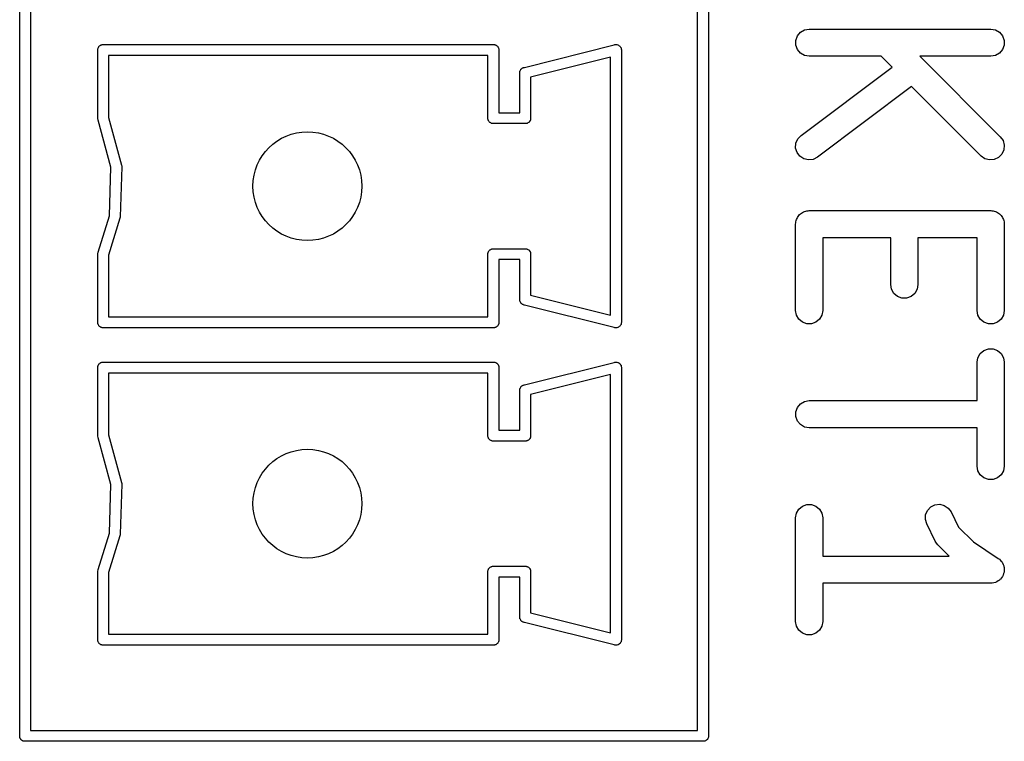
# Model space of a CAD drawing. Extents: x 81 to 161, y -172 to -32.
# Tile 75 of 94: x 103.26 to 114.11, y -105.48 to -97.52. Entities that reach past the tile are written whole.
import ezdxf

# ---------------------------------------------------------------- set-up
doc = ezdxf.new("R2010")
doc.units = 0
doc.header["$MEASUREMENT"] = 0
doc.layers.add('BLACK', color=7, linetype='CONTINUOUS')

msp = doc.modelspace()

# ---------------------------------------------------------------- linework, layer by layer
at = {"layer": 'BLACK', "linetype": 'CONTINUOUS'}
for p, q in [((103.256, -105.408), (103.256, -75.7938)), ((110.846, -75.7938), (110.846, -105.424)), ((103.376, -75.859), (103.376, -105.359)), ((110.726, -105.359), (110.726, -75.859)), ((111.859, -97.6627), (111.904, -97.6367)), ((111.904, -97.6367), (111.955, -97.6276)), ((111.955, -97.6276), (113.955, -97.6276)), ((113.955, -97.6276), (114.007, -97.6367)), ((114.007, -97.6367), (114.052, -97.6627)), ((111.808, -97.7516), (111.825, -97.7026)), ((111.825, -97.7026), (111.859, -97.6627)), ((114.052, -97.6627), (114.085, -97.7026)), ((114.085, -97.7026), (114.103, -97.7516)), ((104.116, -97.8484), (104.118, -97.8434)), ((104.116, -97.8538), (104.116, -97.8484)), ((104.116, -98.6142), (104.116, -97.8538)), ((104.118, -97.8434), (104.119, -97.8382)), ((104.119, -97.8382), (104.121, -97.8336)), ((104.121, -97.8336), (104.123, -97.8285)), ((104.123, -97.8285), (104.127, -97.8244)), ((104.127, -97.8244), (104.129, -97.8198)), ((104.129, -97.8198), (104.133, -97.8164)), ((104.133, -97.8164), (104.137, -97.8123)), ((104.137, -97.8123), (104.141, -97.8097)), ((104.141, -97.8097), (104.146, -97.8062)), ((104.146, -97.8062), (104.151, -97.8044)), ((104.151, -97.8044), (104.155, -97.8017)), ((104.155, -97.8017), (104.16, -97.8008)), ((104.16, -97.8008), (104.165, -97.799)), ((104.165, -97.799), (104.171, -97.799)), ((104.171, -97.799), (104.171, -97.799)), ((104.171, -97.799), (108.481, -97.799)), ((108.481, -97.799), (108.481, -97.799)), ((108.481, -97.799), (108.487, -97.799)), ((108.487, -97.799), (108.492, -97.8008)), ((108.492, -97.8008), (108.497, -97.8017)), ((108.497, -97.8017), (108.501, -97.8044)), ((108.501, -97.8044), (108.506, -97.8062)), ((108.506, -97.8062), (108.511, -97.8097)), ((108.511, -97.8097), (108.515, -97.8123)), ((108.515, -97.8123), (108.519, -97.8164)), ((108.519, -97.8164), (108.523, -97.8198)), ((108.523, -97.8198), (108.525, -97.8245)), ((108.525, -97.8245), (108.529, -97.8285)), ((108.529, -97.8285), (108.531, -97.8335)), ((108.531, -97.8335), (108.533, -97.8382)), ((108.533, -97.8382), (108.534, -97.8434)), ((108.534, -97.8434), (108.536, -97.8484)), ((108.536, -97.8484), (108.536, -97.8537)), ((108.536, -97.8537), (108.536, -97.8538)), ((108.536, -97.8538), (108.536, -98.549)), ((108.819, -98.049), (109.808, -97.8015)), ((109.808, -97.8015), (109.815, -97.799)), ((109.815, -97.799), (109.824, -97.799)), ((109.824, -97.799), (109.832, -97.7984)), ((109.832, -97.7984), (109.834, -97.799)), ((109.834, -97.799), (109.837, -97.799)), ((109.837, -97.799), (109.845, -97.8019)), ((109.845, -97.8019), (109.853, -97.8042)), ((109.853, -97.8042), (109.854, -97.8055)), ((109.854, -97.8055), (109.856, -97.8062)), ((109.856, -97.8062), (109.863, -97.8117)), ((109.863, -97.8117), (109.87, -97.8167)), ((109.87, -97.8167), (109.871, -97.8184)), ((109.871, -97.8184), (109.873, -97.8198)), ((109.873, -97.8198), (109.877, -97.8272)), ((109.877, -97.8272), (109.882, -97.8342)), ((109.882, -97.8342), (109.882, -97.8363)), ((109.882, -97.8363), (109.883, -97.8382)), ((109.883, -97.8382), (109.885, -97.8465)), ((109.885, -97.8465), (109.887, -97.8547)), ((109.887, -97.8547), (109.886, -97.8621)), ((111.808, -97.8037), (111.808, -97.7516)), ((111.825, -97.8526), (111.808, -97.8037)), ((111.859, -97.8925), (111.825, -97.8526)), ((114.085, -97.8526), (114.052, -97.8925)), ((114.103, -97.8037), (114.085, -97.8526)), ((114.103, -97.7516), (114.103, -97.8037)), ((104.236, -97.919), (104.236, -98.601)), ((108.416, -97.919), (104.236, -97.919)), ((108.416, -98.5984), (108.416, -97.919)), ((109.766, -97.9358), (108.886, -98.1558)), ((109.766, -100.782), (109.766, -97.9358)), ((109.886, -97.8621), (109.886, -100.856)), ((111.904, -97.9186), (111.859, -97.8925)), ((111.955, -97.9276), (111.904, -97.9186)), ((112.75, -97.9276), (111.955, -97.9276)), ((112.87, -98.0471), (112.75, -97.9276)), ((113.955, -97.9276), (113.175, -97.9276)), ((113.175, -97.9276), (114.061, -98.8144)), ((114.007, -97.9186), (113.955, -97.9276)), ((114.052, -97.8925), (114.007, -97.9186)), ((108.773, -98.0808), (108.777, -98.0732)), ((108.777, -98.0732), (108.778, -98.0717)), ((108.778, -98.0717), (108.779, -98.0698)), ((108.779, -98.0698), (108.786, -98.0644)), ((108.786, -98.0644), (108.792, -98.0585)), ((108.792, -98.0585), (108.794, -98.0576)), ((108.794, -98.0576), (108.796, -98.0562)), ((108.796, -98.0562), (108.803, -98.0533)), ((108.803, -98.0533), (108.806, -98.0521)), ((108.806, -98.0521), (108.808, -98.0515)), ((108.808, -98.0515), (108.815, -98.049)), ((108.815, -98.049), (108.819, -98.049)), ((111.865, -98.8005), (112.87, -98.0471)), ((108.765, -98.1133), (108.766, -98.1059)), ((108.766, -98.1164), (108.765, -98.1133)), ((108.766, -98.1038), (108.767, -98.1007)), ((108.766, -98.1059), (108.766, -98.1038)), ((108.766, -98.549), (108.766, -98.1164)), ((108.767, -98.0922), (108.768, -98.0903)), ((108.767, -98.1007), (108.767, -98.0922)), ((108.768, -98.0903), (108.769, -98.0882)), ((108.769, -98.0882), (108.773, -98.0808)), ((108.886, -98.1558), (108.886, -98.6142)), ((113.084, -98.2614), (112.045, -99.0405)), ((113.849, -99.0265), (113.084, -98.2614)), ((104.119, -98.6298), (104.116, -98.6142)), ((104.236, -98.601), (104.379, -99.1262)), ((108.416, -98.6196), (108.416, -98.5984)), ((108.536, -98.549), (108.766, -98.549)), ((108.886, -98.6142), (108.886, -98.6143)), ((108.886, -98.6143), (108.886, -98.6196)), ((104.12, -98.6323), (104.119, -98.6298)), ((104.261, -99.1491), (104.12, -98.6323)), ((108.418, -98.6246), (108.416, -98.6196)), ((108.419, -98.6298), (108.418, -98.6246)), ((108.421, -98.6345), (108.419, -98.6298)), ((108.423, -98.6395), (108.421, -98.6345)), ((108.427, -98.6435), (108.423, -98.6395)), ((108.429, -98.6482), (108.427, -98.6435)), ((108.433, -98.6516), (108.429, -98.6482)), ((108.437, -98.6557), (108.433, -98.6516)), ((108.441, -98.6583), (108.437, -98.6557)), ((108.446, -98.6618), (108.441, -98.6583)), ((108.451, -98.6636), (108.446, -98.6618)), ((108.455, -98.6663), (108.451, -98.6636)), ((108.46, -98.6672), (108.455, -98.6663)), ((108.465, -98.669), (108.46, -98.6672)), ((108.471, -98.669), (108.465, -98.669)), ((108.831, -98.669), (108.471, -98.669)), ((108.471, -98.669), (108.471, -98.669)), ((108.837, -98.669), (108.831, -98.669)), ((108.831, -98.669), (108.831, -98.669)), ((108.842, -98.6672), (108.837, -98.669)), ((108.847, -98.6663), (108.842, -98.6672)), ((108.851, -98.6636), (108.847, -98.6663)), ((108.856, -98.6618), (108.851, -98.6636)), ((108.861, -98.6583), (108.856, -98.6618)), ((108.865, -98.6557), (108.861, -98.6583)), ((108.869, -98.6516), (108.865, -98.6557)), ((108.873, -98.6482), (108.869, -98.6516)), ((108.875, -98.6435), (108.873, -98.6482)), ((108.879, -98.6395), (108.875, -98.6435)), ((108.881, -98.6345), (108.879, -98.6395)), ((108.883, -98.6298), (108.881, -98.6345)), ((108.884, -98.6246), (108.883, -98.6298)), ((108.886, -98.6196), (108.884, -98.6246)), ((111.83, -98.8385), (111.865, -98.8005)), ((114.061, -98.8144), (114.091, -98.8571)), ((111.806, -98.9384), (111.809, -98.8864)), ((111.821, -98.9883), (111.806, -98.9384)), ((111.809, -98.8864), (111.83, -98.8385)), ((114.091, -98.8571), (114.105, -98.9074)), ((114.105, -98.9074), (114.1, -98.9593)), ((111.853, -99.0299), (111.821, -98.9883)), ((111.896, -99.0584), (111.853, -99.0299)), ((112.045, -99.0405), (111.999, -99.064)), ((113.892, -99.0564), (113.849, -99.0265)), ((114.041, -99.0433), (113.994, -99.0654)), ((114.078, -99.0065), (114.041, -99.0433)), ((114.1, -98.9593), (114.078, -99.0065)), ((104.244, -99.6843), (104.261, -99.1491)), ((104.381, -99.144), (104.364, -99.6962)), ((104.379, -99.1262), (104.381, -99.1355)), ((104.381, -99.1355), (104.381, -99.1397)), ((104.381, -99.1397), (104.381, -99.144)), ((111.947, -99.0703), (111.896, -99.0584)), ((111.999, -99.064), (111.947, -99.0703)), ((113.942, -99.0699), (113.892, -99.0564)), ((113.994, -99.0654), (113.942, -99.0699)), ((104.121, -100.085), (104.244, -99.6843)), ((104.364, -99.6962), (104.363, -99.7055)), ((111.825, -99.7026), (111.834, -99.6926)), ((111.834, -99.6926), (111.84, -99.6812)), ((111.84, -99.6812), (111.85, -99.6728)), ((111.85, -99.6728), (111.859, -99.6627)), ((111.859, -99.6627), (111.87, -99.6561)), ((111.87, -99.6561), (111.88, -99.6477)), ((111.88, -99.6477), (111.893, -99.6432)), ((111.893, -99.6432), (111.904, -99.6367)), ((111.904, -99.6367), (111.917, -99.6344)), ((111.917, -99.6344), (111.929, -99.6299)), ((111.929, -99.6299), (111.942, -99.6299)), ((111.942, -99.6299), (111.955, -99.6276)), ((111.955, -99.6276), (113.955, -99.6276)), ((113.955, -99.6276), (113.968, -99.6299)), ((113.968, -99.6299), (113.981, -99.6299)), ((113.981, -99.6299), (113.994, -99.6344)), ((113.994, -99.6344), (114.007, -99.6367)), ((114.007, -99.6367), (114.018, -99.6432)), ((114.018, -99.6432), (114.03, -99.6477)), ((114.03, -99.6477), (114.04, -99.6561)), ((114.04, -99.6561), (114.052, -99.6627)), ((114.052, -99.6627), (114.06, -99.6728)), ((114.06, -99.6728), (114.07, -99.6812)), ((114.07, -99.6812), (114.077, -99.6926)), ((114.077, -99.6926), (114.085, -99.7026)), ((104.361, -99.7119), (104.236, -100.118)), ((104.363, -99.7055), (104.361, -99.7086)), ((104.361, -99.7086), (104.361, -99.7119)), ((111.805, -99.7776), (111.808, -99.7647)), ((111.805, -100.73), (111.805, -99.7776)), ((111.808, -99.7516), (111.812, -99.7392)), ((111.808, -99.7647), (111.808, -99.7516)), ((111.812, -99.7392), (111.814, -99.7263)), ((111.814, -99.7263), (111.821, -99.715)), ((111.821, -99.715), (111.825, -99.7026)), ((114.085, -99.7026), (114.09, -99.715)), ((114.09, -99.715), (114.096, -99.7263)), ((114.096, -99.7263), (114.098, -99.7392)), ((114.098, -99.7392), (114.103, -99.7516)), ((114.103, -99.7516), (114.103, -99.7647)), ((114.103, -99.7647), (114.105, -99.7776)), ((114.105, -99.7776), (114.105, -100.73)), ((112.853, -99.9276), (112.105, -99.9276)), ((112.105, -99.9276), (112.105, -100.73)), ((112.853, -100.444), (112.853, -99.9276)), ((113.805, -99.9276), (113.153, -99.9276)), ((113.153, -99.9276), (113.153, -100.444)), ((113.805, -100.73), (113.805, -99.9276)), ((104.116, -100.104), (104.119, -100.088)), ((104.116, -100.864), (104.116, -100.104)), ((104.119, -100.088), (104.121, -100.085)), ((104.236, -100.118), (104.236, -100.799)), ((108.416, -100.098), (108.418, -100.093)), ((108.416, -100.104), (108.416, -100.098)), ((108.416, -100.799), (108.416, -100.104)), ((108.416, -100.104), (108.416, -100.104)), ((108.418, -100.093), (108.419, -100.088)), ((108.419, -100.088), (108.421, -100.084)), ((108.421, -100.084), (108.423, -100.079)), ((108.423, -100.079), (108.427, -100.074)), ((108.427, -100.074), (108.429, -100.07)), ((108.429, -100.07), (108.433, -100.066)), ((108.433, -100.066), (108.437, -100.062)), ((108.437, -100.062), (108.441, -100.06)), ((108.441, -100.06), (108.446, -100.056)), ((108.446, -100.056), (108.451, -100.054)), ((108.451, -100.054), (108.455, -100.052)), ((108.455, -100.052), (108.46, -100.051)), ((108.46, -100.051), (108.465, -100.049)), ((108.465, -100.049), (108.471, -100.049)), ((108.471, -100.049), (108.471, -100.049)), ((108.471, -100.049), (108.831, -100.049)), ((108.831, -100.049), (108.831, -100.049)), ((108.831, -100.049), (108.837, -100.049)), ((108.837, -100.049), (108.842, -100.051)), ((108.842, -100.051), (108.847, -100.052)), ((108.847, -100.052), (108.851, -100.054)), ((108.851, -100.054), (108.856, -100.056)), ((108.856, -100.056), (108.861, -100.06)), ((108.861, -100.06), (108.865, -100.062)), ((108.865, -100.062), (108.869, -100.066)), ((108.869, -100.066), (108.873, -100.07)), ((108.873, -100.07), (108.875, -100.074)), ((108.875, -100.074), (108.879, -100.079)), ((108.879, -100.079), (108.881, -100.084)), ((108.881, -100.084), (108.883, -100.088)), ((108.883, -100.088), (108.884, -100.093)), ((108.884, -100.093), (108.886, -100.098)), ((108.886, -100.098), (108.886, -100.104)), ((108.886, -100.104), (108.886, -100.104)), ((108.886, -100.104), (108.886, -100.562)), ((108.766, -100.169), (108.536, -100.169)), ((108.536, -100.169), (108.536, -100.864)), ((108.766, -100.602), (108.766, -100.169)), ((112.862, -100.496), (112.853, -100.444)), ((113.153, -100.444), (113.144, -100.496)), ((108.886, -100.562), (109.766, -100.782)), ((112.888, -100.541), (112.862, -100.496)), ((112.928, -100.574), (112.888, -100.541)), ((113.118, -100.541), (113.078, -100.574)), ((113.144, -100.496), (113.118, -100.541)), ((108.765, -100.605), (108.766, -100.602)), ((108.766, -100.612), (108.765, -100.605)), ((108.766, -100.614), (108.766, -100.612)), ((108.767, -100.617), (108.766, -100.614)), ((108.767, -100.626), (108.767, -100.617)), ((108.768, -100.628), (108.767, -100.626)), ((108.769, -100.63), (108.768, -100.628)), ((108.773, -100.637), (108.769, -100.63)), ((108.777, -100.645), (108.773, -100.637)), ((108.778, -100.646), (108.777, -100.645)), ((108.779, -100.648), (108.778, -100.646)), ((108.786, -100.654), (108.779, -100.648)), ((108.792, -100.659), (108.786, -100.654)), ((108.794, -100.66), (108.792, -100.659)), ((108.796, -100.662), (108.794, -100.66)), ((108.804, -100.665), (108.796, -100.662)), ((108.806, -100.666), (108.804, -100.665)), ((108.808, -100.666), (108.806, -100.666)), ((108.815, -100.669), (108.808, -100.666)), ((108.819, -100.669), (108.815, -100.669)), ((109.808, -100.916), (108.819, -100.669)), ((112.977, -100.592), (112.928, -100.574)), ((113.029, -100.592), (112.977, -100.592)), ((113.078, -100.574), (113.029, -100.592)), ((111.814, -100.781), (111.805, -100.73)), ((111.84, -100.826), (111.814, -100.781)), ((112.096, -100.781), (112.07, -100.826)), ((112.105, -100.73), (112.096, -100.781)), ((113.814, -100.781), (113.805, -100.73)), ((113.84, -100.826), (113.814, -100.781)), ((114.096, -100.781), (114.07, -100.826)), ((114.105, -100.73), (114.096, -100.781)), ((104.116, -100.87), (104.116, -100.864)), ((104.116, -100.864), (104.116, -100.864)), ((104.118, -100.875), (104.116, -100.87)), ((104.119, -100.88), (104.118, -100.875)), ((104.121, -100.884), (104.119, -100.88)), ((104.123, -100.889), (104.121, -100.884)), ((104.127, -100.894), (104.123, -100.889)), ((104.129, -100.898), (104.127, -100.894)), ((104.236, -100.799), (108.416, -100.799)), ((108.525, -100.894), (108.523, -100.898)), ((108.529, -100.889), (108.525, -100.894)), ((108.531, -100.884), (108.529, -100.889)), ((108.533, -100.88), (108.531, -100.884)), ((108.534, -100.875), (108.533, -100.88)), ((108.536, -100.87), (108.534, -100.875)), ((108.536, -100.864), (108.536, -100.864)), ((108.536, -100.864), (108.536, -100.87)), ((109.877, -100.891), (109.873, -100.898)), ((109.882, -100.884), (109.877, -100.891)), ((109.883, -100.88), (109.882, -100.882)), ((109.882, -100.882), (109.882, -100.884)), ((109.885, -100.871), (109.883, -100.88)), ((109.887, -100.863), (109.885, -100.871)), ((109.886, -100.856), (109.887, -100.863)), ((111.88, -100.86), (111.84, -100.826)), ((111.929, -100.878), (111.88, -100.86)), ((111.981, -100.878), (111.929, -100.878)), ((112.03, -100.86), (111.981, -100.878)), ((112.07, -100.826), (112.03, -100.86)), ((113.88, -100.86), (113.84, -100.826)), ((113.929, -100.878), (113.88, -100.86)), ((113.981, -100.878), (113.929, -100.878)), ((114.03, -100.86), (113.981, -100.878)), ((114.07, -100.826), (114.03, -100.86)), ((104.133, -100.902), (104.129, -100.898)), ((104.137, -100.906), (104.133, -100.902)), ((104.141, -100.908), (104.137, -100.906)), ((104.146, -100.912), (104.141, -100.908)), ((104.151, -100.914), (104.146, -100.912)), ((104.155, -100.916), (104.151, -100.914)), ((104.16, -100.917), (104.155, -100.916)), ((104.165, -100.919), (104.16, -100.917)), ((104.171, -100.919), (104.165, -100.919)), ((108.481, -100.919), (104.171, -100.919)), ((104.171, -100.919), (104.171, -100.919)), ((108.487, -100.919), (108.481, -100.919)), ((108.481, -100.919), (108.481, -100.919)), ((108.492, -100.917), (108.487, -100.919)), ((108.497, -100.916), (108.492, -100.917)), ((108.501, -100.914), (108.497, -100.916)), ((108.506, -100.912), (108.501, -100.914)), ((108.511, -100.908), (108.506, -100.912)), ((108.515, -100.906), (108.511, -100.908)), ((108.519, -100.902), (108.515, -100.906)), ((108.523, -100.898), (108.519, -100.902)), ((109.815, -100.919), (109.808, -100.916)), ((109.824, -100.919), (109.815, -100.919)), ((109.832, -100.92), (109.824, -100.919)), ((109.834, -100.919), (109.832, -100.92)), ((109.837, -100.919), (109.834, -100.919)), ((109.845, -100.916), (109.837, -100.919)), ((109.853, -100.914), (109.845, -100.916)), ((109.854, -100.913), (109.853, -100.914)), ((109.856, -100.912), (109.854, -100.913)), ((109.863, -100.906), (109.856, -100.912)), ((109.87, -100.901), (109.863, -100.906)), ((109.871, -100.9), (109.87, -100.901)), ((109.873, -100.898), (109.871, -100.9)), ((113.814, -101.25), (113.84, -101.205)), ((113.84, -101.205), (113.88, -101.172)), ((113.88, -101.172), (113.929, -101.154)), ((113.929, -101.154), (113.981, -101.154)), ((113.981, -101.154), (114.03, -101.172)), ((114.03, -101.172), (114.07, -101.205)), ((114.07, -101.205), (114.096, -101.25)), ((104.121, -101.334), (104.123, -101.329)), ((104.123, -101.329), (104.127, -101.324)), ((104.127, -101.324), (104.129, -101.32)), ((104.129, -101.32), (104.133, -101.316)), ((104.133, -101.316), (104.137, -101.312)), ((104.137, -101.312), (104.141, -101.31)), ((104.141, -101.31), (104.146, -101.306)), ((104.146, -101.306), (104.151, -101.304)), ((104.151, -101.304), (104.155, -101.302)), ((104.155, -101.302), (104.16, -101.301)), ((104.16, -101.301), (104.165, -101.299)), ((104.165, -101.299), (104.171, -101.299)), ((104.171, -101.299), (104.171, -101.299)), ((104.171, -101.299), (108.481, -101.299)), ((108.481, -101.299), (108.481, -101.299)), ((108.481, -101.299), (108.487, -101.299)), ((108.487, -101.299), (108.492, -101.301)), ((108.492, -101.301), (108.497, -101.302)), ((108.497, -101.302), (108.501, -101.304)), ((108.501, -101.304), (108.506, -101.306)), ((108.506, -101.306), (108.511, -101.31)), ((108.511, -101.31), (108.515, -101.312)), ((108.515, -101.312), (108.519, -101.316)), ((108.519, -101.316), (108.523, -101.32)), ((108.523, -101.32), (108.525, -101.324)), ((108.525, -101.324), (108.529, -101.329)), ((108.529, -101.329), (108.531, -101.334)), ((108.819, -101.549), (109.808, -101.302)), ((109.808, -101.302), (109.815, -101.299)), ((109.815, -101.299), (109.824, -101.299)), ((109.824, -101.299), (109.832, -101.298)), ((109.832, -101.298), (109.834, -101.299)), ((109.834, -101.299), (109.837, -101.299)), ((109.837, -101.299), (109.845, -101.302)), ((109.845, -101.302), (109.853, -101.304)), ((109.853, -101.304), (109.854, -101.305)), ((109.854, -101.305), (109.856, -101.306)), ((109.856, -101.306), (109.863, -101.312)), ((109.863, -101.312), (109.87, -101.317)), ((109.87, -101.317), (109.871, -101.318)), ((109.871, -101.318), (109.873, -101.32)), ((109.873, -101.32), (109.877, -101.327)), ((109.877, -101.327), (109.882, -101.334)), ((113.805, -101.301), (113.814, -101.25)), ((113.805, -101.723), (113.805, -101.301)), ((114.096, -101.25), (114.105, -101.301)), ((114.105, -101.301), (114.105, -102.444)), ((104.116, -101.348), (104.118, -101.343)), ((104.116, -101.354), (104.116, -101.348)), ((104.116, -102.114), (104.116, -101.354)), ((104.118, -101.343), (104.119, -101.338)), ((104.119, -101.338), (104.121, -101.334)), ((104.236, -101.419), (104.236, -102.101)), ((108.416, -101.419), (104.236, -101.419)), ((108.416, -102.098), (108.416, -101.419)), ((108.531, -101.334), (108.533, -101.338)), ((108.533, -101.338), (108.534, -101.343)), ((108.534, -101.343), (108.536, -101.348)), ((108.536, -101.348), (108.536, -101.354)), ((108.536, -101.354), (108.536, -101.354)), ((108.536, -101.354), (108.536, -102.049)), ((109.766, -101.436), (108.886, -101.656)), ((109.766, -104.282), (109.766, -101.436)), ((109.882, -101.334), (109.882, -101.336)), ((109.882, -101.336), (109.883, -101.338)), ((109.883, -101.338), (109.885, -101.347)), ((109.885, -101.347), (109.887, -101.355)), ((109.887, -101.355), (109.886, -101.362)), ((109.886, -101.362), (109.886, -104.356)), ((108.765, -101.613), (108.766, -101.606)), ((108.766, -101.616), (108.765, -101.613)), ((108.766, -101.604), (108.767, -101.601)), ((108.766, -101.606), (108.766, -101.604)), ((108.766, -102.049), (108.766, -101.616)), ((108.767, -101.592), (108.768, -101.59)), ((108.767, -101.601), (108.767, -101.592)), ((108.768, -101.59), (108.769, -101.588)), ((108.769, -101.588), (108.773, -101.581)), ((108.773, -101.581), (108.777, -101.573)), ((108.777, -101.573), (108.778, -101.572)), ((108.778, -101.572), (108.779, -101.57)), ((108.779, -101.57), (108.786, -101.564)), ((108.786, -101.564), (108.792, -101.559)), ((108.792, -101.559), (108.794, -101.558)), ((108.794, -101.558), (108.796, -101.556)), ((108.796, -101.556), (108.803, -101.553)), ((108.803, -101.553), (108.806, -101.552)), ((108.806, -101.552), (108.808, -101.552)), ((108.808, -101.552), (108.815, -101.549)), ((108.815, -101.549), (108.819, -101.549)), ((108.886, -101.656), (108.886, -102.114)), ((111.825, -101.798), (111.859, -101.758)), ((111.859, -101.758), (111.904, -101.732)), ((111.904, -101.732), (111.955, -101.723)), ((111.955, -101.723), (113.805, -101.723)), ((111.808, -101.847), (111.825, -101.798)), ((111.808, -101.899), (111.808, -101.847)), ((111.825, -101.948), (111.808, -101.899)), ((111.859, -101.988), (111.825, -101.948)), ((108.536, -102.049), (108.766, -102.049)), ((111.904, -102.014), (111.859, -101.988)), ((111.955, -102.023), (111.904, -102.014)), ((113.805, -102.023), (111.955, -102.023)), ((113.805, -102.444), (113.805, -102.023)), ((104.119, -102.13), (104.116, -102.114)), ((104.12, -102.132), (104.119, -102.13)), ((104.261, -102.649), (104.12, -102.132)), ((104.236, -102.101), (104.379, -102.626)), ((108.416, -102.12), (108.416, -102.098)), ((108.418, -102.125), (108.416, -102.12)), ((108.419, -102.13), (108.418, -102.125)), ((108.421, -102.134), (108.419, -102.13)), ((108.423, -102.139), (108.421, -102.134)), ((108.427, -102.144), (108.423, -102.139)), ((108.429, -102.148), (108.427, -102.144)), ((108.433, -102.152), (108.429, -102.148)), ((108.437, -102.156), (108.433, -102.152)), ((108.441, -102.158), (108.437, -102.156)), ((108.446, -102.162), (108.441, -102.158)), ((108.451, -102.164), (108.446, -102.162)), ((108.455, -102.166), (108.451, -102.164)), ((108.46, -102.167), (108.455, -102.166)), ((108.465, -102.169), (108.46, -102.167)), ((108.471, -102.169), (108.465, -102.169)), ((108.831, -102.169), (108.471, -102.169)), ((108.471, -102.169), (108.471, -102.169)), ((108.837, -102.169), (108.831, -102.169)), ((108.831, -102.169), (108.831, -102.169)), ((108.842, -102.167), (108.837, -102.169)), ((108.847, -102.166), (108.842, -102.167)), ((108.851, -102.164), (108.847, -102.166)), ((108.856, -102.162), (108.851, -102.164)), ((108.861, -102.158), (108.856, -102.162)), ((108.865, -102.156), (108.861, -102.158)), ((108.869, -102.152), (108.865, -102.156)), ((108.873, -102.148), (108.869, -102.152)), ((108.875, -102.144), (108.873, -102.148)), ((108.879, -102.139), (108.875, -102.144)), ((108.881, -102.134), (108.879, -102.139)), ((108.883, -102.13), (108.881, -102.134)), ((108.884, -102.125), (108.883, -102.13)), ((108.886, -102.12), (108.884, -102.125)), ((108.886, -102.114), (108.886, -102.114)), ((108.886, -102.114), (108.886, -102.12)), ((113.814, -102.496), (113.805, -102.444)), ((113.84, -102.541), (113.814, -102.496)), ((114.096, -102.496), (114.07, -102.541)), ((114.105, -102.444), (114.096, -102.496)), ((104.379, -102.626), (104.381, -102.635)), ((113.88, -102.574), (113.84, -102.541)), ((113.929, -102.592), (113.88, -102.574)), ((113.981, -102.592), (113.929, -102.592)), ((114.03, -102.574), (113.981, -102.592)), ((114.07, -102.541), (114.03, -102.574)), ((104.244, -103.184), (104.261, -102.649)), ((104.381, -102.644), (104.364, -103.196)), ((104.381, -102.635), (104.381, -102.64)), ((104.381, -102.64), (104.381, -102.644)), ((111.814, -102.964), (111.84, -102.919)), ((111.84, -102.919), (111.88, -102.886)), ((111.88, -102.886), (111.929, -102.868)), ((111.929, -102.868), (111.981, -102.868)), ((111.981, -102.868), (112.03, -102.886)), ((112.03, -102.886), (112.07, -102.919)), ((112.07, -102.919), (112.096, -102.964)), ((113.238, -102.981), (113.259, -102.933)), ((113.259, -102.933), (113.294, -102.895)), ((113.294, -102.895), (113.341, -102.872)), ((113.341, -102.872), (113.393, -102.866)), ((113.393, -102.866), (113.443, -102.878)), ((113.443, -102.878), (113.487, -102.907)), ((113.487, -102.907), (113.518, -102.949)), ((113.518, -102.949), (113.602, -103.117)), ((111.805, -103.016), (111.814, -102.964)), ((111.805, -104.159), (111.805, -103.016)), ((112.096, -102.964), (112.105, -103.016)), ((112.105, -103.016), (112.105, -103.437)), ((113.235, -103.033), (113.238, -102.981)), ((113.25, -103.083), (113.235, -103.033)), ((113.345, -103.273), (113.25, -103.083)), ((113.602, -103.117), (113.765, -103.28)), ((104.121, -103.585), (104.244, -103.184)), ((104.361, -103.212), (104.236, -103.618)), ((104.363, -103.206), (104.361, -103.209)), ((104.361, -103.209), (104.361, -103.212)), ((104.364, -103.196), (104.363, -103.206)), ((113.359, -103.293), (113.345, -103.273)), ((113.765, -103.28), (114.038, -103.462)), ((113.373, -103.312), (113.359, -103.293)), ((113.498, -103.437), (113.373, -103.312)), ((112.105, -103.437), (113.498, -103.437)), ((114.038, -103.462), (114.044, -103.468)), ((114.044, -103.468), (114.052, -103.472)), ((114.052, -103.472), (114.063, -103.486)), ((114.063, -103.486), (114.076, -103.498)), ((114.076, -103.498), (114.08, -103.506)), ((104.116, -103.604), (104.119, -103.588)), ((104.116, -104.364), (104.116, -103.604)), ((104.119, -103.588), (104.121, -103.585)), ((108.416, -103.598), (108.418, -103.593)), ((108.416, -103.604), (108.416, -103.598)), ((108.416, -104.299), (108.416, -103.604)), ((108.416, -103.604), (108.416, -103.604)), ((108.418, -103.593), (108.419, -103.588)), ((108.419, -103.588), (108.421, -103.584)), ((108.421, -103.584), (108.423, -103.579)), ((108.423, -103.579), (108.427, -103.574)), ((108.427, -103.574), (108.429, -103.57)), ((108.429, -103.57), (108.433, -103.566)), ((108.433, -103.566), (108.437, -103.562)), ((108.437, -103.562), (108.441, -103.56)), ((108.441, -103.56), (108.446, -103.556)), ((108.446, -103.556), (108.451, -103.554)), ((108.451, -103.554), (108.455, -103.552)), ((108.455, -103.552), (108.46, -103.551)), ((108.46, -103.551), (108.465, -103.549)), ((108.465, -103.549), (108.471, -103.549)), ((108.471, -103.549), (108.471, -103.549)), ((108.471, -103.549), (108.831, -103.549)), ((108.831, -103.549), (108.831, -103.549)), ((108.831, -103.549), (108.837, -103.549)), ((108.837, -103.549), (108.842, -103.551)), ((108.842, -103.551), (108.847, -103.552)), ((108.847, -103.552), (108.851, -103.554)), ((108.851, -103.554), (108.856, -103.556)), ((108.856, -103.556), (108.861, -103.56)), ((108.861, -103.56), (108.865, -103.562)), ((108.865, -103.562), (108.869, -103.566)), ((108.869, -103.566), (108.873, -103.57)), ((108.873, -103.57), (108.875, -103.574)), ((108.875, -103.574), (108.879, -103.579)), ((108.879, -103.579), (108.881, -103.584)), ((108.881, -103.584), (108.883, -103.588)), ((108.883, -103.588), (108.884, -103.593)), ((108.884, -103.593), (108.886, -103.598)), ((108.886, -103.598), (108.886, -103.604)), ((108.886, -103.604), (108.886, -103.604)), ((108.886, -103.604), (108.886, -104.062)), ((114.08, -103.506), (114.085, -103.512)), ((114.085, -103.512), (114.091, -103.529)), ((114.091, -103.529), (114.099, -103.545)), ((114.099, -103.545), (114.1, -103.553)), ((114.1, -103.553), (114.103, -103.561)), ((114.103, -103.561), (114.103, -103.579)), ((114.103, -103.579), (114.105, -103.597)), ((114.105, -103.597), (114.103, -103.605)), ((114.103, -103.605), (114.103, -103.613)), ((104.236, -103.618), (104.236, -104.299)), ((108.766, -103.669), (108.536, -103.669)), ((108.536, -103.669), (108.536, -104.364)), ((108.766, -104.102), (108.766, -103.669)), ((114.036, -103.711), (114.022, -103.722)), ((114.052, -103.702), (114.036, -103.711)), ((114.057, -103.696), (114.052, -103.702)), ((114.064, -103.691), (114.057, -103.696)), ((114.074, -103.676), (114.064, -103.691)), ((114.085, -103.662), (114.074, -103.676)), ((114.088, -103.654), (114.085, -103.662)), ((114.093, -103.647), (114.088, -103.654)), ((114.097, -103.63), (114.093, -103.647)), ((114.103, -103.613), (114.097, -103.63)), ((113.955, -103.737), (112.105, -103.737)), ((112.105, -103.737), (112.105, -104.159)), ((113.963, -103.736), (113.955, -103.737)), ((113.972, -103.736), (113.963, -103.736)), ((113.989, -103.731), (113.972, -103.736)), ((114.007, -103.728), (113.989, -103.731)), ((114.014, -103.724), (114.007, -103.728)), ((114.022, -103.722), (114.014, -103.724)), ((108.765, -104.105), (108.766, -104.102)), ((108.766, -104.112), (108.765, -104.105)), ((108.766, -104.114), (108.766, -104.112)), ((108.767, -104.117), (108.766, -104.114)), ((108.767, -104.126), (108.767, -104.117)), ((108.768, -104.128), (108.767, -104.126)), ((108.769, -104.13), (108.768, -104.128)), ((108.773, -104.137), (108.769, -104.13)), ((108.777, -104.145), (108.773, -104.137)), ((108.778, -104.146), (108.777, -104.145)), ((108.779, -104.148), (108.778, -104.146)), ((108.786, -104.154), (108.779, -104.148)), ((108.886, -104.062), (109.766, -104.282)), ((108.792, -104.159), (108.786, -104.154)), ((108.794, -104.16), (108.792, -104.159)), ((108.796, -104.162), (108.794, -104.16)), ((108.804, -104.165), (108.796, -104.162)), ((108.806, -104.166), (108.804, -104.165)), ((108.808, -104.166), (108.806, -104.166)), ((108.815, -104.169), (108.808, -104.166)), ((108.819, -104.169), (108.815, -104.169)), ((109.808, -104.416), (108.819, -104.169)), ((111.814, -104.21), (111.805, -104.159)), ((111.84, -104.255), (111.814, -104.21)), ((111.88, -104.288), (111.84, -104.255)), ((112.07, -104.255), (112.03, -104.288)), ((112.096, -104.21), (112.07, -104.255)), ((112.105, -104.159), (112.096, -104.21)), ((104.116, -104.37), (104.116, -104.364)), ((104.116, -104.364), (104.116, -104.364)), ((104.236, -104.299), (108.416, -104.299)), ((108.536, -104.364), (108.536, -104.364)), ((108.536, -104.364), (108.536, -104.37)), ((109.887, -104.363), (109.885, -104.371)), ((109.886, -104.356), (109.887, -104.363)), ((111.929, -104.306), (111.88, -104.288)), ((111.981, -104.306), (111.929, -104.306)), ((112.03, -104.288), (111.981, -104.306)), ((104.118, -104.375), (104.116, -104.37)), ((104.119, -104.38), (104.118, -104.375)), ((104.121, -104.384), (104.119, -104.38)), ((104.123, -104.389), (104.121, -104.384)), ((104.127, -104.394), (104.123, -104.389)), ((104.129, -104.398), (104.127, -104.394)), ((104.133, -104.402), (104.129, -104.398)), ((104.137, -104.406), (104.133, -104.402)), ((104.141, -104.408), (104.137, -104.406)), ((104.146, -104.412), (104.141, -104.408)), ((104.151, -104.414), (104.146, -104.412)), ((104.155, -104.416), (104.151, -104.414)), ((104.16, -104.417), (104.155, -104.416)), ((104.165, -104.419), (104.16, -104.417)), ((104.171, -104.419), (104.165, -104.419)), ((108.481, -104.419), (104.171, -104.419)), ((104.171, -104.419), (104.171, -104.419)), ((108.487, -104.419), (108.481, -104.419)), ((108.481, -104.419), (108.481, -104.419)), ((108.492, -104.417), (108.487, -104.419)), ((108.497, -104.416), (108.492, -104.417)), ((108.501, -104.414), (108.497, -104.416)), ((108.506, -104.412), (108.501, -104.414)), ((108.511, -104.408), (108.506, -104.412)), ((108.515, -104.406), (108.511, -104.408)), ((108.519, -104.402), (108.515, -104.406)), ((108.523, -104.398), (108.519, -104.402)), ((108.525, -104.394), (108.523, -104.398)), ((108.529, -104.389), (108.525, -104.394)), ((108.531, -104.384), (108.529, -104.389)), ((108.533, -104.38), (108.531, -104.384)), ((108.534, -104.375), (108.533, -104.38)), ((108.536, -104.37), (108.534, -104.375)), ((109.815, -104.419), (109.808, -104.416)), ((109.824, -104.419), (109.815, -104.419)), ((109.832, -104.42), (109.824, -104.419)), ((109.834, -104.419), (109.832, -104.42)), ((109.837, -104.419), (109.834, -104.419)), ((109.845, -104.416), (109.837, -104.419)), ((109.853, -104.414), (109.845, -104.416)), ((109.854, -104.413), (109.853, -104.414)), ((109.856, -104.412), (109.854, -104.413)), ((109.863, -104.406), (109.856, -104.412)), ((109.87, -104.401), (109.863, -104.406)), ((109.871, -104.4), (109.87, -104.401)), ((109.873, -104.398), (109.871, -104.4)), ((109.877, -104.391), (109.873, -104.398)), ((109.882, -104.384), (109.877, -104.391)), ((109.883, -104.38), (109.882, -104.382)), ((109.882, -104.382), (109.882, -104.384)), ((109.885, -104.371), (109.883, -104.38)), ((103.256, -105.43), (103.256, -105.408)), ((103.258, -105.435), (103.256, -105.43)), ((103.259, -105.44), (103.258, -105.435)), ((103.261, -105.444), (103.259, -105.44)), ((103.263, -105.449), (103.261, -105.444)), ((103.267, -105.454), (103.263, -105.449)), ((103.376, -105.359), (110.726, -105.359)), ((110.839, -105.449), (110.835, -105.454)), ((110.841, -105.444), (110.839, -105.449)), ((110.843, -105.44), (110.841, -105.444)), ((110.844, -105.435), (110.843, -105.44)), ((110.846, -105.43), (110.844, -105.435)), ((110.846, -105.424), (110.846, -105.424)), ((110.846, -105.424), (110.846, -105.43)), ((103.269, -105.458), (103.267, -105.454)), ((103.273, -105.462), (103.269, -105.458)), ((103.277, -105.466), (103.273, -105.462)), ((103.281, -105.468), (103.277, -105.466)), ((103.286, -105.472), (103.281, -105.468)), ((103.291, -105.474), (103.286, -105.472)), ((103.295, -105.476), (103.291, -105.474)), ((103.3, -105.477), (103.295, -105.476)), ((103.305, -105.479), (103.3, -105.477)), ((103.311, -105.479), (103.305, -105.479)), ((110.791, -105.479), (103.311, -105.479)), ((103.311, -105.479), (103.311, -105.479)), ((110.797, -105.479), (110.791, -105.479)), ((110.791, -105.479), (110.791, -105.479)), ((110.802, -105.477), (110.797, -105.479)), ((110.807, -105.476), (110.802, -105.477)), ((110.811, -105.474), (110.807, -105.476)), ((110.816, -105.472), (110.811, -105.474)), ((110.821, -105.468), (110.816, -105.472)), ((110.825, -105.466), (110.821, -105.468)), ((110.829, -105.462), (110.825, -105.466)), ((110.833, -105.458), (110.829, -105.462)), ((110.835, -105.454), (110.833, -105.458))]:
    msp.add_line(p, q, dxfattribs=at)
at = {"layer": 'BLACK'}
for centre in [(106.426, -99.359), (106.426, -99.359), (106.426, -102.859), (106.426, -102.859)]:
    msp.add_circle(centre, 0.6, dxfattribs=at)

doc.saveas('drawing.dxf')
